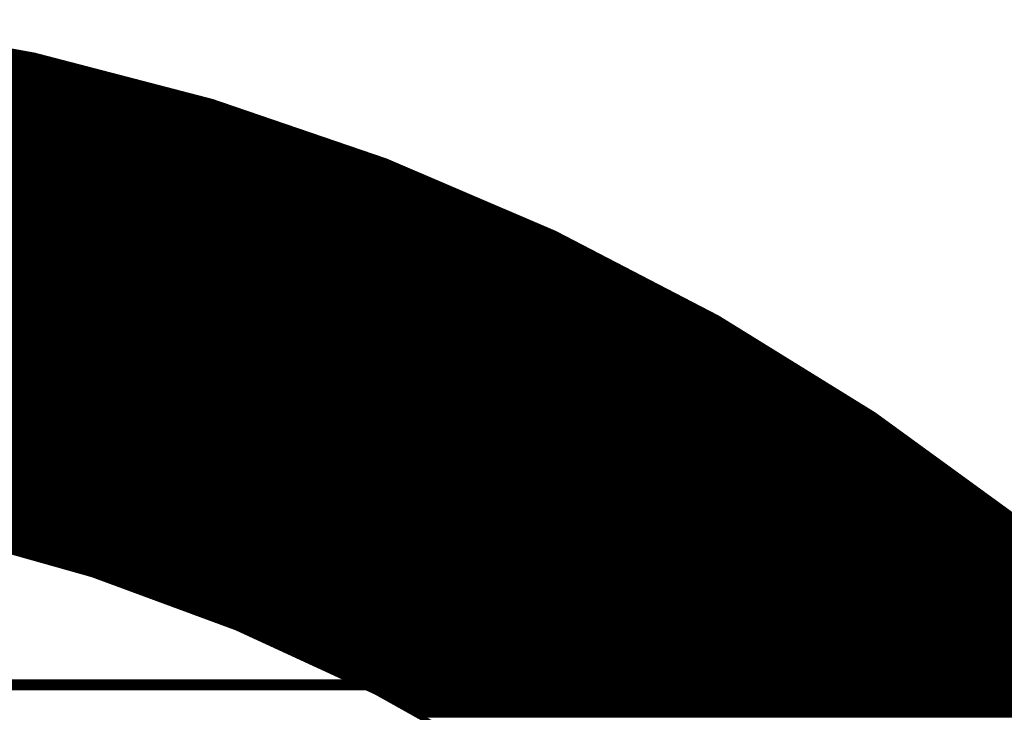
# Model space of a CAD drawing. Extents: x -13 to 79, y -40 to 78.
# Tile 93 of 96: x 42 to 60, y 64 to 77. Entities that reach past the tile are written whole.
import ezdxf

# ---------------------------------------------------------------- set-up
doc = ezdxf.new("R2010")
doc.units = 0
for name, color, linetype in [('1', 22, 'CONTINUOUS'), ('16', 175, 'CONTINUOUS'), ('20', 213, 'CONTINUOUS'), ('21', 253, 'CONTINUOUS')]:
    doc.layers.add(name, color=color, linetype=linetype)

msp = doc.modelspace()

# ---------------------------------------------------------------- linework, layer by layer
at = {"layer": '1', "const_width": 0.2032}
msp.add_lwpolyline([(65.405, 64.77), (0, 64.77)], dxfattribs=at)
at = {"layer": '16', "const_width": 0.2032}
msp.add_lwpolyline([(65.405, 64.77), (0, 64.77)], dxfattribs=at)
at = {"layer": '20', "const_width": 0.1524}
msp.add_lwpolyline([(3, 64.77), (62.024, 64.77)], dxfattribs=at)
at = {"layer": '21', "const_width": 0.1016}
for points in [[(39.1554, 77.0102), (42.496, 76.4023)], [(32.385, 76.4032), (42.4911, 76.4032)], [(42.496, 76.4023), (45.7817, 75.5465)], [(32.385, 76.3016), (42.8826, 76.3016)], [(32.385, 76.2), (43.2727, 76.2)], [(32.385, 76.0984), (43.6628, 76.0984)], [(32.385, 75.9968), (44.0528, 75.9968)], [(32.385, 75.8952), (44.4429, 75.8952)], [(32.385, 75.7936), (44.833, 75.7936)], [(32.385, 75.692), (45.223, 75.692)], [(32.385, 75.5904), (45.6131, 75.5904)], [(32.385, 75.4888), (45.9503, 75.4888)], [(45.7817, 75.5465), (48.9943, 74.4475)], [(32.385, 75.3872), (46.2473, 75.3872)], [(32.385, 75.2856), (46.5443, 75.2856)], [(32.385, 75.184), (46.8413, 75.184)], [(32.385, 75.0824), (47.1383, 75.0824)], [(32.385, 74.9808), (47.4353, 74.9808)], [(32.385, 74.8792), (47.7323, 74.8792)], [(32.385, 74.7776), (48.0294, 74.7776)], [(32.385, 74.676), (48.3264, 74.676)], [(32.385, 74.5744), (48.6234, 74.5744)], [(32.385, 74.4728), (48.9204, 74.4728)], [(48.9943, 74.4475), (52.1159, 73.1115)], [(32.385, 74.3712), (49.1726, 74.3712)], [(32.385, 74.2696), (49.41, 74.2696)], [(32.385, 74.168), (49.6474, 74.168)], [(32.385, 74.0664), (49.8847, 74.0664)], [(32.385, 73.9648), (50.1221, 73.9648)], [(32.385, 73.8632), (50.3595, 73.8632)], [(32.385, 73.7616), (50.5969, 73.7616)], [(32.385, 73.66), (50.8343, 73.66)], [(32.385, 73.5584), (51.0717, 73.5584)], [(32.385, 73.4568), (51.3091, 73.4568)], [(32.385, 73.3552), (51.5464, 73.3552)], [(32.385, 73.2536), (51.7838, 73.2536)], [(32.385, 73.152), (52.0212, 73.152)], [(52.1159, 73.1115), (55.1288, 71.546)], [(32.385, 73.0504), (52.2334, 73.0504)], [(32.385, 72.9488), (52.429, 72.9488)], [(32.385, 72.8472), (52.6245, 72.8472)], [(32.385, 72.7456), (52.82, 72.7456)], [(32.385, 72.644), (53.0156, 72.644)], [(32.385, 72.5424), (53.2111, 72.5424)], [(32.385, 72.4408), (53.4066, 72.4408)], [(32.385, 72.3392), (53.6022, 72.3392)], [(32.385, 72.2376), (53.7977, 72.2376)], [(32.385, 72.136), (53.9932, 72.136)], [(32.385, 72.0344), (54.1888, 72.0344)], [(32.385, 71.9328), (54.3843, 71.9328)], [(32.385, 71.8312), (54.5798, 71.8312)], [(32.385, 71.7296), (54.7754, 71.7296)], [(32.385, 71.628), (54.9709, 71.628)], [(32.385, 71.5264), (55.1604, 71.5264)], [(55.1288, 71.546), (58.0163, 69.7597)], [(32.385, 71.4248), (55.3247, 71.4248)], [(32.385, 71.3232), (55.4889, 71.3232)], [(32.385, 71.2216), (55.6531, 71.2216)], [(32.385, 71.12), (55.8174, 71.12)], [(32.385, 71.0184), (55.9816, 71.0184)], [(32.385, 70.9168), (56.1458, 70.9168)], [(32.385, 70.8152), (56.3101, 70.8152)], [(32.385, 70.7136), (56.4743, 70.7136)], [(32.385, 70.612), (56.6385, 70.612)], [(32.385, 70.5104), (56.8028, 70.5104)], [(32.385, 70.4088), (56.967, 70.4088)], [(32.385, 70.3072), (57.1312, 70.3072)], [(32.385, 70.2056), (57.2955, 70.2056)], [(32.385, 70.104), (57.4597, 70.104)], [(32.385, 70.0024), (57.6239, 70.0024)], [(32.385, 69.9008), (57.7882, 69.9008)], [(32.385, 69.7992), (57.9524, 69.7992)], [(32.385, 69.6976), (58.1016, 69.6976)], [(58.0163, 69.7597), (60.7623, 67.7626)], [(32.385, 69.596), (58.2413, 69.596)], [(32.385, 69.4944), (58.381, 69.4944)], [(32.385, 69.3928), (58.5207, 69.3928)], [(32.385, 69.2912), (58.6604, 69.2912)], [(32.385, 69.1896), (58.8001, 69.1896)], [(32.385, 69.088), (58.9398, 69.088)], [(32.385, 68.9864), (59.0795, 68.9864)], [(32.385, 68.8848), (59.2192, 68.8848)], [(32.385, 68.7832), (59.3589, 68.7832)], [(32.385, 68.6816), (59.4986, 68.6816)], [(32.385, 68.58), (59.6383, 68.58)], [(34.9709, 68.4784), (59.778, 68.4784)], [(35.9989, 68.3768), (59.9177, 68.3768)], [(36.8574, 68.2752), (60.0574, 68.2752)], [(37.7158, 68.1736), (60.1971, 68.1736)], [(38.3607, 68.072), (60.3368, 68.072)], [(38.8715, 67.9704), (60.4765, 67.9704)], [(39.3823, 67.8688), (60.6162, 67.8688)], [(39.8931, 67.7672), (60.7559, 67.7672)], [(40.4039, 67.6656), (60.8765, 67.6656)], [(43.5699, 66.8085), (40.8346, 67.5799)], [(40.891, 67.564), (60.9963, 67.564)], [(41.2513, 67.4624), (61.116, 67.4624)], [(41.6115, 67.3608), (61.2358, 67.3608)], [(41.9718, 67.2592), (61.3555, 67.2592)], [(42.332, 67.1576), (61.4753, 67.1576)], [(42.6923, 67.056), (61.595, 67.056)], [(43.0525, 66.9544), (61.7148, 66.9544)], [(43.4128, 66.8528), (61.8345, 66.8528)], [(46.2362, 65.8248), (43.5699, 66.8085)], [(43.7252, 66.7512), (61.9542, 66.7512)], [(44.0006, 66.6496), (62.074, 66.6496)], [(44.276, 66.548), (62.1937, 66.548)], [(44.5514, 66.4464), (62.3135, 66.4464)], [(44.8268, 66.3448), (62.4332, 66.3448)], [(45.1022, 66.2432), (62.553, 66.2432)], [(45.3776, 66.1416), (62.6727, 66.1416)], [(45.653, 66.04), (62.7925, 66.04)], [(45.9284, 65.9384), (62.9122, 65.9384)], [(46.2038, 65.8368), (63.032, 65.8368)], [(48.8172, 64.635), (46.2362, 65.8248)], [(46.4306, 65.7352), (63.1517, 65.7352)], [(46.651, 65.6336), (63.2714, 65.6336)], [(46.8714, 65.532), (63.3856, 65.532)], [(47.0918, 65.4304), (63.4886, 65.4304)], [(47.3122, 65.3288), (63.5917, 65.3288)], [(47.5326, 65.2272), (63.6947, 65.2272)], [(47.753, 65.1256), (63.7977, 65.1256)], [(47.9733, 65.024), (63.9008, 65.024)], [(48.1937, 64.9224), (64.0038, 64.9224)], [(48.4141, 64.8208), (64.1068, 64.8208)], [(48.6345, 64.7192), (64.2099, 64.7192)], [(51.2968, 63.2463), (48.8172, 64.635)], [(48.8482, 64.6176), (64.3129, 64.6176)], [(49.0296, 64.516), (64.4159, 64.516)], [(49.2111, 64.4144), (64.519, 64.4144)], [(49.3925, 64.3128), (64.622, 64.3128)], [(49.5739, 64.2112), (64.725, 64.2112)]]:
    msp.add_lwpolyline(points, dxfattribs=at)
at = {"layer": '21', "const_width": 0.0508}
for points in [[(42.5024, 76.4269, 1), (42.4896, 76.3777)], [(42.4911, 76.3778, 1), (42.4911, 76.4286)], [(42.4914, 76.3773, 1), (42.5005, 76.4273)], [(42.8826, 76.2762, 1), (42.8826, 76.327)], [(43.2727, 76.1746, 1), (43.2727, 76.2254)], [(43.6628, 76.073, 1), (43.6628, 76.1238)], [(44.0528, 75.9714, 1), (44.0528, 76.0222)], [(44.4429, 75.8698, 1), (44.4429, 75.9206)], [(44.833, 75.7682, 1), (44.833, 75.819)], [(45.223, 75.6666, 1), (45.223, 75.7174)], [(45.6131, 75.565, 1), (45.6131, 75.6158)], [(45.7899, 75.5705, 1), (45.7735, 75.5224)], [(45.7753, 75.5219, 1), (45.7881, 75.5711)], [(45.9503, 75.4634, 1), (45.9503, 75.5142)], [(46.2473, 75.3618, 1), (46.2473, 75.4126)], [(46.5443, 75.2602, 1), (46.5443, 75.311)], [(46.8413, 75.1586, 1), (46.8413, 75.2094)], [(47.1383, 75.057, 1), (47.1383, 75.1078)], [(47.4353, 74.9554, 1), (47.4353, 75.0062)], [(47.7323, 74.8538, 1), (47.7323, 74.9046)], [(48.0294, 74.7522, 1), (48.0294, 74.803)], [(48.3264, 74.6506, 1), (48.3264, 74.7014)], [(48.6234, 74.549, 1), (48.6234, 74.5998)], [(48.9204, 74.4474, 1), (48.9204, 74.4982)], [(49.0043, 74.4708, 1), (48.9843, 74.4241)], [(48.9861, 74.4235, 1), (49.0026, 74.4715)], [(49.1726, 74.3458, 1), (49.1726, 74.3966)], [(49.41, 74.2442, 1), (49.41, 74.295)], [(49.6474, 74.1426, 1), (49.6474, 74.1934)], [(49.8847, 74.041, 1), (49.8847, 74.0918)], [(50.1221, 73.9394, 1), (50.1221, 73.9902)], [(50.3595, 73.8378, 1), (50.3595, 73.8886)], [(50.5969, 73.7362, 1), (50.5969, 73.787)], [(50.8343, 73.6346, 1), (50.8343, 73.6854)], [(51.0717, 73.533, 1), (51.0717, 73.5838)], [(51.3091, 73.4314, 1), (51.3091, 73.4822)], [(51.5464, 73.3298, 1), (51.5464, 73.3806)], [(51.7838, 73.2282, 1), (51.7838, 73.279)], [(52.0212, 73.1266, 1), (52.0212, 73.1774)], [(52.1276, 73.134, 1), (52.1041, 73.089)], [(52.1059, 73.0881, 1), (52.1258, 73.1348)], [(52.2334, 73.025, 1), (52.2334, 73.0758)], [(52.429, 72.9234, 1), (52.429, 72.9742)], [(52.6245, 72.8218, 1), (52.6245, 72.8726)], [(52.82, 72.7202, 1), (52.82, 72.771)], [(53.0156, 72.6186, 1), (53.0156, 72.6694)], [(53.2111, 72.517, 1), (53.2111, 72.5678)], [(53.4066, 72.4154, 1), (53.4066, 72.4662)], [(53.6022, 72.3138, 1), (53.6022, 72.3646)], [(53.7977, 72.2122, 1), (53.7977, 72.263)], [(53.9932, 72.1106, 1), (53.9932, 72.1614)], [(54.1888, 72.009, 1), (54.1888, 72.0598)], [(54.3843, 71.9074, 1), (54.3843, 71.9582)], [(54.5798, 71.8058, 1), (54.5798, 71.8566)], [(54.7754, 71.7042, 1), (54.7754, 71.755)], [(54.9709, 71.6026, 1), (54.9709, 71.6534)], [(55.1422, 71.5676, 1), (55.1154, 71.5244)], [(55.1171, 71.5234, 1), (55.1405, 71.5685)], [(55.1604, 71.501, 1), (55.1604, 71.5518)], [(55.3247, 71.3994, 1), (55.3247, 71.4502)], [(55.4889, 71.2978, 1), (55.4889, 71.3486)], [(55.6531, 71.1962, 1), (55.6531, 71.247)], [(55.8174, 71.0946, 1), (55.8174, 71.1454)], [(55.9816, 70.993, 1), (55.9816, 71.0438)], [(56.1458, 70.8914, 1), (56.1458, 70.9422)], [(56.3101, 70.7898, 1), (56.3101, 70.8406)], [(56.4743, 70.6882, 1), (56.4743, 70.739)], [(56.6385, 70.5866, 1), (56.6385, 70.6374)], [(56.8028, 70.485, 1), (56.8028, 70.5358)], [(56.967, 70.3834, 1), (56.967, 70.4342)], [(57.1312, 70.2818, 1), (57.1312, 70.3326)], [(57.2955, 70.1802, 1), (57.2955, 70.231)], [(57.4597, 70.0786, 1), (57.4597, 70.1294)], [(57.6239, 69.977, 1), (57.6239, 70.0278)], [(57.7882, 69.8754, 1), (57.7882, 69.9262)], [(57.9524, 69.7738, 1), (57.9524, 69.8246)], [(58.0312, 69.7802, 1), (58.0014, 69.7391)], [(58.0029, 69.7381, 1), (58.0297, 69.7813)], [(58.1016, 69.6722, 1), (58.1016, 69.723)], [(58.2413, 69.5706, 1), (58.2413, 69.6214)], [(58.381, 69.469, 1), (58.381, 69.5198)], [(58.5207, 69.3674, 1), (58.5207, 69.4182)], [(58.6604, 69.2658, 1), (58.6604, 69.3166)], [(58.8001, 69.1642, 1), (58.8001, 69.215)], [(58.9398, 69.0626, 1), (58.9398, 69.1134)], [(59.0795, 68.961, 1), (59.0795, 69.0118)], [(59.2192, 68.8594, 1), (59.2192, 68.9102)], [(59.3589, 68.7578, 1), (59.3589, 68.8086)], [(59.4986, 68.6562, 1), (59.4986, 68.707)], [(59.6383, 68.5546, 1), (59.6383, 68.6054)], [(59.778, 68.453, 1), (59.778, 68.5038)], [(59.9177, 68.3514, 1), (59.9177, 68.4022)], [(60.0574, 68.2498, 1), (60.0574, 68.3006)], [(60.1971, 68.1482, 1), (60.1971, 68.199)], [(60.3368, 68.0466, 1), (60.3368, 68.0974)], [(42.332, 67.183, 1), (42.332, 67.1322)], [(42.6923, 67.0814, 1), (42.6923, 67.0306)], [(43.0525, 66.9798, 1), (43.0525, 66.929)], [(43.4128, 66.8782, 1), (43.4128, 66.8274)], [(43.5787, 66.8323, 1), (43.5611, 66.7847)], [(43.563, 66.784, 1), (43.5768, 66.8329)], [(43.7252, 66.7766, 1), (43.7252, 66.7258)], [(44.0006, 66.675, 1), (44.0006, 66.6242)], [(44.276, 66.5734, 1), (44.276, 66.5226)], [(44.5514, 66.4718, 1), (44.5514, 66.421)], [(44.8268, 66.3702, 1), (44.8268, 66.3194)], [(45.1022, 66.2686, 1), (45.1022, 66.2178)], [(45.3776, 66.167, 1), (45.3776, 66.1162)], [(45.653, 66.0654, 1), (45.653, 66.0146)], [(45.9284, 65.9638, 1), (45.9284, 65.913)], [(46.2038, 65.8622, 1), (46.2038, 65.8114)], [(46.2469, 65.8479, 1), (46.2256, 65.8018)], [(46.2274, 65.801, 1), (46.245, 65.8486)], [(46.4306, 65.7606, 1), (46.4306, 65.7098)], [(46.651, 65.659, 1), (46.651, 65.6082)], [(46.8714, 65.5574, 1), (46.8714, 65.5066)], [(47.0918, 65.4558, 1), (47.0918, 65.405)], [(47.3122, 65.3542, 1), (47.3122, 65.3034)], [(47.5326, 65.2526, 1), (47.5326, 65.2018)], [(47.753, 65.151, 1), (47.753, 65.1002)], [(47.9733, 65.0494, 1), (47.9733, 64.9986)], [(48.1937, 64.9478, 1), (48.1937, 64.897)], [(48.4141, 64.8462, 1), (48.4141, 64.7954)], [(48.6345, 64.7446, 1), (48.6345, 64.6938)], [(48.8296, 64.6571, 1), (48.8048, 64.6128)], [(48.8066, 64.6119, 1), (48.8278, 64.658)], [(48.8482, 64.643, 1), (48.8482, 64.5922)], [(49.0296, 64.5414, 1), (49.0296, 64.4906)], [(49.2111, 64.4398, 1), (49.2111, 64.389)], [(49.3925, 64.3382, 1), (49.3925, 64.2874)]]:
    msp.add_lwpolyline(points, format="xyb", dxfattribs=at)

doc.saveas('drawing.dxf')
